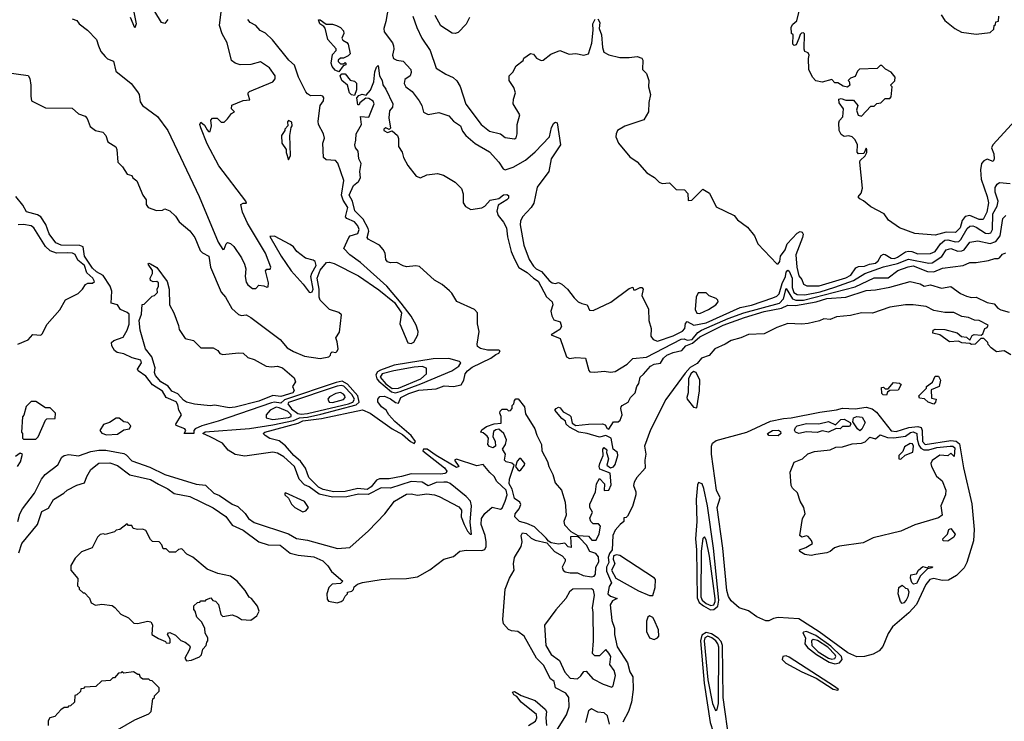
# Model space of a CAD drawing. Extents: x 2239805 to 2396427, y 665731 to 772158.
# Tile 130 of 256: x 2294691 to 2300965, y 713012 to 717482. Entities that reach past the tile are written whole.
import ezdxf

# ---------------------------------------------------------------- set-up
doc = ezdxf.new("R2010")
doc.units = 0

msp = doc.modelspace()

# ---------------------------------------------------------------- linework, layer by layer
at = {"layer": '0CON05XD'}
for points in [[(2295396.7, 717635), (2295432.5, 717455), (2295425, 717430), (2295396.7, 717495)], [(2295635, 717482.5), (2295615, 717457.5), (2295595, 717463.8), (2295552.2, 717535)], [(2296055, 716037.8), (2296105.6, 715965), (2296123.8, 715925), (2296132.5, 715895), (2296127.5, 715845), (2296135, 715810), (2296145, 715792.5), (2296175, 715770), (2296195, 715770), (2296215, 715790), (2296246.4, 715786.4), (2296265, 715777.5), (2296275, 715780), (2296276.2, 715805), (2296257, 715883), (2296265, 715892.5), (2296287, 715893), (2296292.5, 715905), (2296256.9, 715995), (2296143.6, 716185), (2296110, 716255), (2296100, 716305), (2296115, 716313.3), (2296136.7, 716313.3), (2296132.5, 716325), (2295960.1, 716550.1), (2295885, 716692), (2295845, 716792.5), (2295840, 716815), (2295845, 716830), (2295869.3, 716809.3), (2295885, 716780), (2295895, 716770), (2295905, 716770), (2295912.5, 716805), (2295908.3, 716841.7), (2295920, 716855), (2295950, 716855), (2295975, 716830), (2295995, 716830), (2296015, 716850), (2296040, 716885), (2296060, 716895), (2296040, 716915), (2296043.6, 716936.4), (2296115, 716966.7), (2296158.3, 716971.7), (2296147.5, 717005), (2296147.5, 717015), (2296156.1, 717023.9), (2296305, 717086.7), (2296320, 717105), (2296318.8, 717125), (2296283.3, 717175), (2296225, 717212.5), (2296165, 717196.7), (2296096.4, 717193.6), (2296063.9, 717203.9), (2296041.7, 717221.7), (2296014, 717335), (2295982, 717392), (2295964.3, 717445), (2295980, 717565)], [(2297041.2, 717568.8), (2297025, 717470), (2297011.2, 717425), (2297013.8, 717405), (2297066, 717335), (2297074, 717315), (2297076.2, 717295), (2297066.2, 717255), (2297073.3, 717235), (2297095, 717224), (2297135, 717217.5), (2297183.3, 717165), (2297186.2, 717145), (2297178.8, 717125), (2297145, 717100), (2297140, 717075), (2297151.2, 717055), (2297192, 717025), (2297236.7, 716965), (2297253.3, 716935), (2297265, 716893.8), (2297295, 716876.9), (2297361.7, 716891.7), (2297425, 716870), (2297456.2, 716835), (2297500.8, 716805), (2297512.6, 716772.6), (2297534, 716744), (2297593.9, 716693.9), (2297685, 716639.2), (2297744, 716575), (2297771.1, 716531.1), (2297785, 716524.4), (2297835, 716541.8), (2297913.2, 716586.8), (2297975, 716639.2), (2298068, 716735), (2298080.8, 716795), (2298095, 716823.3), (2298105, 716830), (2298116.7, 716825), (2298136.1, 716683.9), (2298077.5, 716595), (2298062.2, 716515), (2297987.5, 716415), (2297967, 716313), (2297950, 716285), (2297895.7, 716225), (2297881.7, 716198.3), (2297879.4, 716175), (2297904.5, 716045), (2297937.8, 715955), (2297965, 715911.4), (2297982.5, 715895), (2298016.9, 715876.9), (2298065, 715820.6), (2298085, 715805.7), (2298105, 715801.2), (2298125, 715806.7), (2298145, 715797.5), (2298182.5, 715765), (2298225, 715710), (2298250, 715685), (2298273, 715673), (2298306.4, 715666.4), (2298322, 715632), (2298345, 715629.2), (2298457.4, 715682.6), (2298575, 715768.8), (2298597.5, 715777.5), (2298601.7, 715761.7), (2298615, 715760), (2298645, 715776), (2298655.9, 715775.9), (2298663.8, 715765), (2298656.2, 715725), (2298698.1, 715638.1), (2298699.5, 715565), (2298714.2, 715515), (2298712, 715465), (2298726.7, 715445), (2298755, 715434.4), (2298855, 715468.2), (2298915, 715498.1), (2298930, 715515), (2298933.8, 715546.2), (2298945, 715560), (2298986.4, 715536.4), (2299065, 715550.8), (2299282.3, 715647.7), (2299355, 715663.1), (2299490.5, 715709.5), (2299515, 715720.5), (2299530, 715735), (2299549.4, 715800.6), (2299570.4, 715845), (2299575, 715874), (2299585, 715886.9), (2299595, 715880), (2299614.1, 715835), (2299613.7, 715775), (2299623.1, 715745), (2299645, 715730.2), (2299695, 715728.3), (2299792.3, 715747.7), (2299885, 715777), (2300005, 715820.4), (2300075.8, 715864.2), (2300195, 715906.6), (2300285, 715927.9), (2300355, 715957.1), (2300485, 715930.5), (2300505, 715933.1), (2300566.2, 715973.8), (2300595, 716015.6), (2300625, 716023.8), (2300668.3, 716008.3), (2300695, 716008.7), (2300708.5, 716015), (2300746.2, 716065), (2300796.8, 716073.2), (2300875, 716056.9), (2300910.7, 716069.3), (2300938.8, 716105), (2300955.7, 716215), (2300975, 716234)], [(2301035, 716840), (2300892.5, 716685), (2300882.5, 716665), (2300897.7, 716627.7), (2300901.2, 716595), (2300895, 716577.5), (2300855, 716593.3), (2300835, 716582.5), (2300820.5, 716565), (2300812.6, 716525), (2300818.6, 716465), (2300856.6, 716355), (2300864.7, 716315), (2300853, 716255), (2300831.1, 716208.9), (2300805, 716209.3), (2300745, 716233.5), (2300715, 716227.9), (2300697.4, 716202.6), (2300684.1, 716155), (2300655, 716125.3), (2300595, 716128.5), (2300525, 716110), (2300395, 716120), (2300297.5, 716155), (2300227.5, 716205), (2300200, 716245), (2300115, 716290), (2300068.3, 716328.3), (2300045, 716340), (2300033.8, 716353.8), (2300053.8, 716376.2), (2300062.3, 716407.7), (2300044, 716575), (2300046.2, 716585), (2300078.8, 716615), (2300088.8, 716635), (2300090, 716655), (2300085, 716662.5), (2300069.5, 716630.5), (2300036.4, 716626.4), (2300027, 716637), (2300030, 716685), (2300015, 716717.5), (2299995, 716736.7), (2299975, 716742.5), (2299945, 716737.5), (2299925, 716750), (2299912.5, 716775), (2299910, 716825), (2299915, 716840), (2299937, 716863), (2299940, 716915), (2299913, 716953), (2299910, 716975), (2299925, 716980), (2299955, 716970), (2300005, 716970), (2300032.5, 716935), (2300022.5, 716905), (2300033, 716873), (2300055, 716867.5), (2300115, 716930), (2300135, 716930), (2300151.7, 716948.3), (2300178.3, 716951.7), (2300205, 716980), (2300235, 716980), (2300245, 716990), (2300250, 717055), (2300240, 717065), (2300268.3, 717091.7), (2300270, 717115), (2300245, 717147.5), (2300207, 717167), (2300185, 717190), (2300175, 717190), (2300155, 717170), (2300043, 717167), (2300030, 717155), (2300015, 717120), (2299985, 717110), (2299970, 717095), (2299977.5, 717087.5), (2299980, 717065), (2299965, 717052.5), (2299938.3, 717058.3), (2299905, 717080), (2299885, 717080), (2299865, 717100), (2299805, 717083.8), (2299765, 717092), (2299742.5, 717115), (2299720, 717165), (2299717.5, 717235), (2299722.5, 717255), (2299715, 717270), (2299695, 717280), (2299690, 717295), (2299691.7, 717391.7), (2299685, 717397.5), (2299673.8, 717396.2), (2299663.3, 717386.7), (2299655, 717362.5), (2299639.3, 717320.7), (2299625, 717317.5), (2299617.5, 717325), (2299620, 717385), (2299610, 717395), (2299607.5, 717435), (2299617, 717453), (2299643.8, 717475), (2299660, 717545)], [(2294544.1, 717154.1), (2294746.2, 717126.2), (2294756.4, 717106.4), (2294763.3, 717065), (2294762, 716995), (2294767.5, 716965), (2294855, 716920), (2295025, 716918.8), (2295065, 716882.5), (2295108.3, 716868.3), (2295121.7, 716851.7), (2295140.7, 716800.7), (2295175, 716776.7), (2295220, 716765), (2295240, 716745), (2295253.6, 716703.6), (2295303, 716673), (2295310, 716655), (2295316.2, 716575), (2295346.7, 716545), (2295375, 716497.5), (2295405, 716490), (2295412.5, 716475), (2295437.5, 716455), (2295476.7, 716365), (2295496.7, 716335), (2295496.7, 716305), (2295510, 716285), (2295563.6, 716266.4), (2295601.7, 716268.3), (2295615, 716276.7), (2295647.5, 716265), (2295685, 716230), (2295706.7, 716195), (2295776.2, 716136.2), (2295807.5, 716095), (2295841.7, 716011.7), (2295855, 715997.5), (2295896.1, 715976.1), (2295907.5, 715905), (2295975, 715746), (2296001.9, 715715), (2296042.4, 715642.4), (2296085, 715604), (2296105, 715596.7), (2296135, 715601.2), (2296165, 715584.2), (2296350, 715445), (2296395, 715392.5), (2296435, 715367.1), (2296505, 715339.2), (2296605.9, 715324.1), (2296660, 715335), (2296672.5, 715345), (2296673, 715357), (2296683, 715367), (2296705, 715362.5), (2296715, 715370), (2296720, 715385), (2296715, 715430), (2296706.2, 715455), (2296729.2, 715490.8), (2296740.8, 715600.8), (2296725, 715616.7), (2296666.1, 715636.1), (2296606.7, 715695), (2296600, 715715), (2296598.9, 715765), (2296586.2, 715835), (2296605, 715885.5), (2296645.6, 715934.4), (2296665, 715936.5), (2296695, 715928.2), (2296850.5, 715850.5), (2296980.2, 715760.2), (2297080, 715680), (2297124, 715615), (2297114.4, 715545), (2297165, 715424.4), (2297185, 715418.6), (2297202.1, 715427.9), (2297228.8, 715475), (2297230.6, 715495), (2297217.7, 715535), (2297185, 715594.2), (2297122.5, 715675), (2297030.9, 715785), (2296862.7, 715935), (2296795.6, 715985), (2296757.5, 716025), (2296787.5, 716095), (2296797.5, 716105), (2296845, 716119.5), (2296853.9, 716145), (2296845, 716169.4), (2296825.4, 716195), (2296775.7, 716215), (2296767.7, 716225), (2296781.1, 716285), (2296751.6, 716331.6), (2296741.6, 716365), (2296757.6, 716457.6), (2296718.6, 716568.6), (2296703.9, 716583.9), (2296645, 716590), (2296627.5, 716605), (2296623.8, 716695), (2296633.3, 716726.7), (2296628, 716755), (2296596.2, 716815), (2296592.5, 716835), (2296606.2, 716935), (2296626, 716965), (2296630, 716985), (2296623.3, 716995), (2296605, 717000), (2296545, 716996.2), (2296525, 717008.8), (2296515, 717023.3), (2296466.9, 717115), (2296442, 717192), (2296406.7, 717225), (2296302.6, 717352.6), (2296256.5, 717396.5), (2296223.6, 717413.6), (2296195.6, 717445.6), (2296160, 717465), (2296145, 717482.5)], [(2295026.4, 717486.4), (2295055, 717477.5), (2295070, 717455), (2295122.5, 717415), (2295181.2, 717355), (2295194, 717316), (2295209.1, 717279.1), (2295235, 717246.7), (2295251.7, 717231.7), (2295288.3, 717218.3), (2295303.8, 717155), (2295401.1, 717075), (2295441.9, 717021.9), (2295451.5, 717005), (2295457.9, 716957.9), (2295474, 716935), (2295570, 716865), (2295635.9, 716775), (2295834.4, 716355), (2295956.7, 716065), (2295985, 716017.5), (2295995, 716020), (2296005.8, 716054.2), (2296015, 716062), (2296035, 716056.7), (2296055, 716037.8)], [(2296725, 717150), (2296700.5, 717160.5), (2296683, 717183), (2296676.7, 717205), (2296685, 717260), (2296707.5, 717285), (2296707, 717297), (2296654, 717355), (2296637, 717427), (2296629.3, 717439.3), (2296603.3, 717455), (2296595, 717480), (2296605, 717480), (2296643, 717453), (2296685, 717453.3), (2296710, 717445), (2296735, 717432.5), (2296755, 717410), (2296756.4, 717393.6), (2296743.6, 717363.6), (2296750.7, 717350.7), (2296775, 717337.5), (2296783.3, 717325), (2296797.5, 717265), (2296785, 717252.5), (2296755, 717237.5), (2296735, 717237.5), (2296720, 717225), (2296720, 717215), (2296735, 717200), (2296755, 717200), (2296765, 717210), (2296770, 717205), (2296770, 717195), (2296751.7, 717188.3), (2296725, 717150)], [(2297196.4, 717505), (2297222.5, 717432.5), (2297252.9, 717365), (2297306.9, 717285), (2297345, 717172.5), (2297406.7, 717135), (2297454.2, 717114.2), (2297477.5, 717092.5), (2297496.9, 717056.9), (2297535, 716943.8), (2297631.2, 716815), (2297685, 716771.2), (2297754.3, 716754.3), (2297785, 716731.2), (2297845, 716722.5), (2297855, 716730), (2297861.2, 716755), (2297861.2, 716815), (2297878.8, 716875), (2297836.2, 716945), (2297836.7, 716975), (2297850, 717015), (2297839.5, 717049.5), (2297810, 717095), (2297810, 717125), (2297833, 717147), (2297855, 717187.5), (2297898.3, 717221.7), (2297903.6, 717236.4), (2297945, 717266.7), (2297965, 717262.5), (2297985, 717236.2), (2298015, 717221.2), (2298026.1, 717223.9), (2298075, 717262.5), (2298133.9, 717286.1), (2298192, 717262), (2298234.2, 717265.8), (2298285, 717255.8), (2298315, 717263.8), (2298337.4, 717332.6), (2298346.1, 717416.1), (2298344.1, 717455.9), (2298357.5, 717485)], [(2297556.7, 717495), (2297536.8, 717453.2), (2297485, 717400), (2297465, 717393.8), (2297446.1, 717396.1), (2297375, 717443.8), (2297337.9, 717507.9)], [(2298375, 717487.5), (2298388, 717465), (2298383.3, 717425), (2298398.8, 717385), (2298403.9, 717303.9), (2298413.3, 717275), (2298445, 717258.8), (2298515, 717241.2), (2298575, 717240), (2298625, 717246.7), (2298655, 717237.5), (2298662.5, 717225), (2298660, 717165), (2298685, 717140), (2298700, 717095), (2298698, 717055), (2298711.2, 717005), (2298700, 716955), (2298698.8, 716895), (2298667.5, 716845), (2298546.1, 716803.9), (2298501.2, 716775), (2298491.2, 716755), (2298490, 716735), (2298506.2, 716695), (2298578.8, 716608.8), (2298625, 716576.2), (2298687.3, 716507.3), (2298736.1, 716476.1), (2298765, 716447.5), (2298785, 716437.5), (2298831.7, 716441.7), (2298875, 716400), (2298928.3, 716398.3), (2298947.5, 716375), (2298950, 716330), (2298975, 716332.5), (2299045, 716402.5), (2299086.1, 716376.1), (2299130, 716290), (2299243.6, 716233.6), (2299265, 716207.5), (2299329.3, 716159.3), (2299372.5, 716105), (2299393.9, 716053.9), (2299515, 715927.5), (2299525, 715927.5), (2299535, 715942.5), (2299538, 715975), (2299567.9, 716015), (2299582.2, 716055), (2299645, 716122.5), (2299665, 716131.9), (2299678, 716128), (2299682.5, 716115), (2299679.2, 716095), (2299636.2, 715985), (2299642, 715905), (2299655, 715850), (2299675, 715827.5), (2299685, 715797.5), (2299705.8, 715785.8), (2299785, 715786.8), (2299955, 715837.7), (2299986.9, 715855), (2300018, 715902), (2300035, 715909.6), (2300075, 715911.2), (2300105, 715924.7), (2300145, 715931.9), (2300161.3, 715945), (2300180.7, 715979.3), (2300195, 715987.5), (2300206.7, 715986.7), (2300243.6, 715963.6), (2300265, 715961.2), (2300285, 715968.2), (2300335, 716003.2), (2300355, 716007.7), (2300375, 716004.2)], [(2300563, 717513), (2300587, 717477), (2300650, 717425), (2300693, 717403), (2300785, 717390), (2300875, 717400), (2300898.3, 717421.7), (2300900, 717445), (2300908.3, 717451.7), (2300911.7, 717468.3), (2300928.3, 717471.7), (2300930, 717505)], [(2296935, 716071.5), (2296912.7, 716082.7), (2296905, 716093.8), (2296915.5, 716135), (2296912.2, 716152.2), (2296880.8, 716210.8), (2296826.2, 716265), (2296812.7, 716325), (2296791.6, 716365), (2296817.5, 716425), (2296849.6, 716450.4), (2296862.3, 716475), (2296858.5, 716515), (2296867.8, 716565), (2296851.2, 716595), (2296846.9, 716645), (2296830, 716665), (2296825.7, 716685), (2296833.3, 716715), (2296834.2, 716755.8), (2296868.8, 716815), (2296862.5, 716865), (2296915, 716860), (2296950, 716945), (2296943, 716963), (2296915, 716980), (2296897, 716983), (2296857.5, 716952.5), (2296855, 716940), (2296845, 716940), (2296840, 716985), (2296851.7, 716998.3), (2296873, 717007), (2296898.3, 717001.7), (2296927, 717033), (2296946.7, 717085), (2296955, 717150), (2296965, 717180), (2296975, 717190), (2296983.3, 717125), (2297000, 717095), (2297006, 717066), (2297025, 717040), (2297068.6, 716945), (2297066, 716925), (2297047.7, 716902.3), (2297044.2, 716855.8), (2297055, 716790), (2297045, 716782.5), (2297025, 716792.5), (2297012.5, 716785), (2297012.5, 716775), (2297035, 716763.3), (2297065, 716773.3), (2297098.6, 716745), (2297105.8, 716725), (2297104.5, 716674.5), (2297128.3, 716638.3), (2297136.7, 716605), (2297165, 716553.3), (2297217.5, 716485), (2297245, 716474), (2297285, 716493.3), (2297353, 716503), (2297391.7, 716491.7), (2297435, 716466.7), (2297465, 716447.5), (2297506, 716406), (2297517, 716373), (2297516.2, 716315), (2297532.1, 716292.1), (2297565, 716272.5), (2297635, 716282.5), (2297656, 716295), (2297688.8, 716331.2), (2297745, 716342.5), (2297775, 716365.6), (2297795, 716368), (2297805, 716362.5), (2297806, 716345), (2297796.2, 716335), (2297739.5, 716300.5), (2297731.7, 716261.7), (2297740, 716235), (2297775, 716192), (2297792.2, 716155), (2297798.8, 716098.8), (2297822, 716005), (2297844.2, 715955.8), (2297872.4, 715902.4), (2297925, 715870.7), (2297965, 715834.4), (2297995, 715816.7), (2298047.4, 715717.4), (2298085, 715684.2), (2298088, 715665), (2298075.6, 715625), (2298081.5, 715595), (2298095, 715570.6), (2298135, 715557.1), (2298143.4, 715526.6), (2298132, 715508), (2298077.5, 715475), (2298135, 715450.8), (2298175, 715334.2), (2298195, 715324.3), (2298235, 715329.2), (2298296, 715326), (2298317.7, 715247.7), (2298325, 715238.8), (2298355, 715235.8), (2298415, 715242.9), (2298455, 715235.5), (2298485, 715240.9), (2298562.4, 715287.6), (2298597, 715323), (2298685, 715331.2), (2298905, 715446.3), (2298925, 715448.9), (2298945, 715440.9), (2298975.1, 715444.9), (2299011.3, 715488.7), (2299035.1, 715504.9), (2299205, 715578.4), (2299304.9, 715615.1), (2299533.1, 715676.9), (2299557.4, 715702.6), (2299575, 715768.8), (2299614.5, 715704.5), (2299635.8, 715695.8), (2299685, 715696), (2300015, 715779.2), (2300136.4, 715836.4), (2300225, 715837.5), (2300285.6, 715885), (2300351.9, 715908.1), (2300385, 715914.2), (2300475, 715877.7), (2300515.4, 715874.6), (2300570.5, 715899.5), (2300703, 715917), (2300745, 715935.6), (2300785.9, 715935.9), (2300865, 715947.5), (2300905, 715961.2), (2300925, 715960), (2300935, 715963.8), (2300952.5, 715987.5), (2300975, 715995.7)], [(2296825, 717000), (2296805, 717002.5), (2296792.5, 717015), (2296780, 717065), (2296743.3, 717095), (2296732.5, 717125), (2296743, 717137), (2296766.1, 717136.1), (2296797.5, 717097.5), (2296825, 717090), (2296837, 717077), (2296837.5, 717035), (2296825, 717000)], [(2296405, 716590), (2296417, 716617), (2296412.5, 716745), (2296420, 716795), (2296426.7, 716805), (2296425, 716830), (2296405, 716840), (2296398.3, 716831.7), (2296400, 716805), (2296380, 716785), (2296380, 716775), (2296360, 716745), (2296362.5, 716695), (2296390, 716655), (2296390, 716635), (2296405, 716590)], [(2300375, 716004.2), (2300415, 715991), (2300495, 715991.8), (2300525, 716006.2), (2300557.4, 716055), (2300585, 716077.3), (2300605, 716080), (2300655, 716066.8), (2300675, 716069.3), (2300688.6, 716081.4), (2300729.1, 716150.9), (2300745, 716167.1), (2300765, 716168.2), (2300785, 716161.2), (2300845, 716122.8), (2300865, 716120), (2300880, 716125), (2300890.7, 716145), (2300891, 716245), (2300920.3, 716295), (2300925.5, 716325), (2300906, 716384), (2300906.7, 716413.3), (2300920, 716435), (2300935, 716444), (2301002.5, 716437.5)], [(2294678.8, 714285), (2294691.8, 714335), (2294709.2, 714365), (2294785.3, 714464.7), (2294831.1, 714555), (2294853.1, 714585), (2294934.4, 714645.6), (2294959.2, 714695), (2294973.6, 714706.4), (2295005, 714711.5), (2295065, 714703.6), (2295145, 714731.8), (2295195, 714740), (2295239.4, 714739.4), (2295355, 714718.6), (2295370.1, 714710.1), (2295405, 714671.5), (2295521.1, 714631.1), (2295615, 714584.1), (2295815, 714522), (2295875, 714517.5), (2295927.5, 714465), (2295965, 714450.8), (2296045, 714396.5), (2296080.9, 714380.9), (2296127, 714337), (2296149.4, 714305), (2296185, 714279.1), (2296405, 714207.3), (2296455, 714177.3), (2296525.3, 714165.3), (2296716.9, 714113.1), (2296795, 714120), (2296914.4, 714225.6), (2297018, 714335), (2297080, 714415), (2297155, 714458.8), (2297185, 714461.4), (2297225, 714453.3), (2297285, 714460.6), (2297335, 714454.2), (2297364.2, 714444.2), (2297488.3, 714378.3), (2297507, 714357), (2297504.3, 714315), (2297524.2, 714265), (2297545, 714223.3), (2297562.5, 714205), (2297570, 714205), (2297561.4, 714281.4), (2297570, 714385), (2297564, 714415), (2297535.7, 714445), (2297435, 714526.7), (2297415, 714535.9), (2297393.6, 714536.4), (2297345, 714533.1), (2297295, 714512.9), (2297255, 714535.3), (2297185, 714539.2), (2297055, 714498.2), (2296995, 714498.6), (2296912.4, 714457.6), (2296850.7, 714459.3), (2296775, 714442), (2296685, 714440.4), (2296600.1, 714460.1), (2296535.5, 714505.5), (2296505, 714518), (2296472.2, 714555), (2296443.1, 714635), (2296375, 714696.1), (2296335, 714720.4), (2296305, 714726), (2296125, 714700.6), (2296065, 714711.9), (2296018.9, 714738.9), (2295982.5, 714785), (2295904.6, 714824.6), (2295857.5, 714845), (2295873.9, 714856.1), (2296155, 714877.3), (2296305, 714901.9), (2296435, 714929.1), (2296475, 714946), (2296525, 714949.9), (2296611.1, 714968.9), (2296835, 715027.9), (2296853.6, 715046.4), (2296845.5, 715085.5), (2296780, 715160), (2296745, 715179.1), (2296708.4, 715171.6), (2296378.8, 715061.2), (2296355, 715038.9), (2296315, 715045.1), (2296295, 715041.5), (2295955, 714923.3), (2295852.5, 714895), (2295810, 714875), (2295800, 714865), (2295800, 714845), (2295740, 714845), (2295750, 714865), (2295742.5, 714875), (2295687.5, 714897.5), (2295686.7, 714905), (2295723.2, 714965), (2295704.6, 714994.6), (2295698.5, 715028.5), (2295687.8, 715047.8), (2295625.2, 715075.2), (2295601.3, 715115), (2295537.3, 715155), (2295495, 715210.7), (2295447.1, 715245), (2295442.9, 715255), (2295466.8, 715295), (2295462.3, 715312.3), (2295407.8, 715327.8), (2295355, 715352.9), (2295312.5, 715362.5), (2295294.3, 715374.3), (2295278.6, 715405), (2295277.1, 715425), (2295291.5, 715438.5), (2295351.2, 715458.8), (2295375.2, 715504.8), (2295388, 715542), (2295388, 715605), (2295376.1, 715616.1), (2295332.7, 715635), (2295315, 715665.7), (2295274.5, 715675), (2295278.4, 715751.6), (2295268.1, 715785), (2295222.6, 715852.6), (2295180.7, 715875), (2295155, 715899.7), (2295103.6, 715975), (2295095.2, 716035.2), (2295075, 716043.2), (2294955, 716046.5), (2294921.4, 716061.4), (2294878.7, 716118.7), (2294858.1, 716178.1), (2294825, 716225.6), (2294805, 716237.8), (2294735, 716257.1), (2294710.8, 716300.8), (2294665.9, 716355.9)], [(2294680, 715415), (2294745, 715442.5), (2294775, 715477.5), (2294825, 715472.5), (2294835, 715480), (2294867, 715543), (2294946.4, 715633.6), (2294983.6, 715696.4), (2295063, 715737), (2295092.5, 715765), (2295110, 715795), (2295125, 715802.5), (2295155, 715802.5), (2295168.8, 715815), (2295157.5, 715835), (2295120.1, 715870.1), (2295104.3, 715915), (2295060.9, 715950.9), (2295045, 715985.6), (2295026.7, 715995), (2294995, 715997.5), (2294925, 715993.9), (2294885, 716009.2), (2294855, 716037.3), (2294781.1, 716155), (2294765, 716168.5), (2294715, 716177.8), (2294682.5, 716175)], [(2296545, 715743.1), (2296555, 715747.9), (2296561.4, 715765), (2296546.3, 715845), (2296552.3, 715867.7), (2296580, 715915), (2296575, 715941.9), (2296561, 715951), (2296512.8, 715962.8), (2296457.5, 716005), (2296435, 716035.7), (2296415, 716050.6), (2296315, 716102.5), (2296285, 716100), (2296356.5, 715975), (2296421.8, 715881.8), (2296497.7, 715797.7), (2296535, 715747.1), (2296545, 715743.1)], [(2294685.5, 714084.5), (2294705.8, 714145), (2294804.2, 714265.8), (2294831.4, 714348.6), (2294875, 714370), (2294907.5, 714425), (2294972.5, 714465), (2294993.3, 714485), (2295055, 714516), (2295105, 714532.5), (2295118.3, 714571.7), (2295144.2, 714615.8), (2295195, 714657.1), (2295265, 714658.6), (2295315, 714642.5), (2295393.2, 714583.2), (2295525, 714553.1), (2295575, 714522.5), (2295635, 714493.1), (2295675, 714464.4), (2295775, 714444.2), (2295925, 714371.4), (2296005, 714316), (2296045, 714262), (2296115, 714230.8), (2296215.5, 714155.5), (2296275, 714135.8), (2296350, 714135), (2296415, 714083.8), (2296465, 714071.2), (2296565, 714060), (2296622.5, 714035), (2296655, 714002.5), (2296677, 713967), (2296750, 713905), (2296735, 713890), (2296683, 713887), (2296660, 713865), (2296647.5, 713825), (2296650.7, 713790.7), (2296658.3, 713778.3), (2296715, 713766.2), (2296740, 713775), (2296753.3, 713785), (2296765, 713810), (2296780, 713825), (2296780, 713835), (2296808.3, 713841.7), (2296818.3, 713851.7), (2296821.7, 713868.3), (2296843, 713887), (2296875, 713897.5), (2296993.9, 713916.1), (2297049.3, 713919.3), (2297155, 713921.1), (2297225, 713933.5), (2297305, 713977.5), (2297394.3, 714045.7), (2297455, 714062), (2297495, 714096.2), (2297538, 714102), (2297635, 714100), (2297655, 714107.1), (2297663.8, 714125), (2297663.4, 714155), (2297656.6, 714195), (2297631.3, 714265), (2297632.9, 714305), (2297655, 714336.9), (2297702.5, 714377.5), (2297755, 714364.6), (2297765, 714369.4), (2297785, 714414.4), (2297797.2, 714455), (2297790.4, 714485), (2297730.5, 714540.5), (2297715, 714572.5), (2297686.7, 714596.7), (2297645, 714648.8), (2297605, 714640), (2297475, 714682.5), (2297462.5, 714675), (2297490, 714635), (2297475, 714630), (2297345.8, 714705.8), (2297287.5, 714745), (2297265, 714745.5), (2297260.6, 714735), (2297397.4, 714627.4), (2297412.5, 714605), (2297408.8, 714595), (2297399.1, 714590.9), (2297375, 714585.8), (2297185, 714589.8), (2297125, 714571.3), (2297045, 714557.4), (2296983.2, 714556.8), (2296965, 714548.8), (2296930.4, 714505), (2296905, 714489.2), (2296845, 714494.8), (2296765, 714476.2), (2296693.3, 714475), (2296625, 714488.9), (2296595, 714504.7), (2296532.9, 714565), (2296512.7, 714625), (2296479.5, 714669.5), (2296437.1, 714705), (2296385, 714766.9), (2296345, 714798.6), (2296285, 714814), (2296255, 714834), (2296242.5, 714845), (2296253.3, 714855), (2296465, 714910.9), (2296495, 714925.4), (2296615, 714941.1), (2296875, 714996.9), (2296925, 714975.7), (2297064.2, 714875), (2297130, 714840), (2297182, 714795), (2297205, 714782.5), (2297212.5, 714795), (2297185, 714832.5), (2297081.7, 714921.7), (2297043.8, 714965), (2297026.2, 714995), (2296996.7, 715015), (2296973, 715047), (2296972.5, 715065), (2296985, 715082.5), (2297015, 715083.3), (2297055, 715065.7), (2297085, 715043.8), (2297105, 715040), (2297120, 715075), (2297170.2, 715099.8), (2297235, 715121.5), (2297345, 715130), (2297395, 715150), (2297455, 715146.2), (2297503.6, 715156.4), (2297521.2, 715185), (2297528.8, 715225), (2297544.3, 715245), (2297575, 715267.6), (2297692.5, 715325), (2297725, 715350), (2297745, 715357.5), (2297751.7, 715371.7), (2297745, 715377.5), (2297673, 715377), (2297627.7, 715387.7), (2297609.3, 715399.3), (2297606.7, 715415), (2297618.8, 715495), (2297608, 715545), (2297607.5, 715615), (2297590, 715635), (2297475.9, 715685.9), (2297445, 715740), (2297430, 715755), (2297383.3, 715795), (2297335, 715822), (2297239.7, 715909.7), (2297215, 715914.2), (2297155, 715908.1), (2297135, 715912.9), (2297095, 715936), (2297055, 715934), (2297035, 715940), (2297024.4, 715954.4), (2297019.4, 715995), (2297007.6, 716017.6), (2296984, 716045), (2296935, 716071.5)], [(2296025, 715010), (2295933.9, 715026.1), (2295905, 715022.5), (2295805, 715032), (2295755, 715045.8), (2295735, 715058.6), (2295698.1, 715098.1), (2295660.8, 715115), (2295636.8, 715146.8), (2295591.4, 715175), (2295557.1, 715215), (2295550.6, 715235), (2295554.4, 715265), (2295534, 715334), (2295492.5, 715385), (2295458.9, 715505), (2295452.2, 715565), (2295468, 715605), (2295471.7, 715668.3), (2295485, 715670), (2295535, 715720), (2295550, 715725), (2295570, 715745), (2295567.5, 715765), (2295575.9, 715784.1), (2295576.2, 715805), (2295565, 715813.3), (2295541.7, 715811.7), (2295525, 715820), (2295522.5, 715835), (2295537.5, 715865), (2295537.5, 715885), (2295510, 715925), (2295515, 715930), (2295525, 715927.5), (2295565, 715903.3), (2295630, 715815), (2295644.3, 715765), (2295645.8, 715665), (2295674.2, 715615), (2295703.6, 715533.6), (2295708.3, 715508.3), (2295745, 715450), (2295798.3, 715438.3), (2295845, 715392.5), (2295925, 715392), (2295953.9, 715373.9), (2295966.4, 715356.4), (2295985, 715350), (2296085, 715359.4), (2296115, 715356.7), (2296145, 715329.5), (2296186.2, 715316.2), (2296261.2, 715275), (2296295, 715270), (2296335, 715274.6), (2296365, 715264.6), (2296441, 715201), (2296448.5, 715175), (2296430, 715145), (2296439.4, 715119.4), (2296432.7, 715105), (2296355, 715080.9), (2296305, 715087.5), (2296215, 715052.8), (2296065, 715014.4), (2296025, 715010)], [(2298385, 714822.5), (2298306.6, 714846.6), (2298255, 714854.3), (2298195, 714886.2), (2298174, 714905), (2298170, 714925), (2298145, 714941.2), (2298100, 714995), (2298110, 715005), (2298125, 715012.5), (2298135, 715010), (2298153.6, 714983.6), (2298195, 714963.3), (2298203.3, 714955), (2298212.5, 714912.5), (2298235, 714896.2), (2298315, 714906), (2298405, 714908), (2298421.2, 714901.2), (2298435, 714877.5), (2298445.8, 714874.2), (2298475, 714920), (2298505, 714920), (2298518.3, 714931.7), (2298530, 714965), (2298521.2, 715005), (2298524.1, 715015.9), (2298530, 715025), (2298567.5, 715045), (2298583.3, 715075), (2298612.5, 715105), (2298622.5, 715145), (2298636.4, 715163.6), (2298643.8, 715205), (2298667, 715223), (2298710.6, 715275), (2298735, 715287.5), (2298775, 715294), (2298793.5, 715325), (2298815, 715345.4), (2298855, 715362.5), (2298910.8, 715375), (2298935.6, 715405), (2298978.4, 715421.6), (2299025, 715461), (2299173.8, 715535), (2299308.6, 715585), (2299435, 715622.5), (2299545.8, 715644.2), (2299585, 715662.4), (2299635, 715661.1), (2299766.2, 715683.8), (2299835, 715706.7), (2299955, 715714.2), (2300085, 715756.7), (2300145, 715760.4), (2300235, 715777.8), (2300365, 715814.6), (2300428.8, 715798.8), (2300455, 715783.4), (2300495, 715792.9), (2300565, 715772.6), (2300625, 715782.9), (2300686.9, 715736.9), (2300725, 715720), (2300755, 715712.6), (2300785, 715713.6), (2300855, 715681.2), (2300901.2, 715671.2), (2300924.6, 715645), (2300943.8, 715633.8), (2300995, 715619.3)], [(2299025, 715610.8), (2299080, 715635), (2299127.5, 715665), (2299142.5, 715685), (2299140, 715695), (2299130, 715705), (2299085, 715722.5), (2299065, 715742.5), (2299015, 715742.5), (2299000.8, 715715), (2298995.6, 715635), (2299005, 715612), (2299025, 715610.8)], [(2301006.4, 715346.4), (2300965, 715372.5), (2300915, 715366.7), (2300880.7, 715390.7), (2300861.7, 715411.7), (2300860, 715425), (2300835, 715450), (2300815, 715450), (2300780, 715415), (2300755, 715412.5), (2300745, 715420), (2300695, 715422.5), (2300673, 715433), (2300615, 715430), (2300555, 715473.3), (2300510, 715485), (2300512.5, 715505), (2300525, 715510), (2300585, 715508), (2300665, 715487.5), (2300693, 715463), (2300725, 715460), (2300745, 715440), (2300760.7, 715469.3), (2300773, 715477), (2300818.3, 715471.7), (2300828.3, 715481.7), (2300840, 715515), (2300855, 715520), (2300862.5, 715535), (2300805, 715565.7), (2300775, 715566.7), (2300737.5, 715585), (2300695, 715592), (2300644, 715616), (2300585, 715616.2), (2300515, 715629.4), (2300466.7, 715655), (2300385, 715666), (2300335, 715666), (2300235, 715651.1), (2300125, 715612.9), (2300055.5, 715614.5), (2299985, 715596.9), (2299895, 715588.5), (2299855, 715572.9), (2299815, 715575.8), (2299787, 715563), (2299714.5, 715545.5), (2299675, 715541.4), (2299585, 715545.5), (2299515, 715520.8), (2299435, 715481.5), (2299334.5, 715475.5), (2299285.5, 715454.5), (2299225, 715438.5), (2299186.2, 715413.8), (2299120, 715385), (2299085, 715341.9), (2299034.8, 715325.2), (2299007.5, 715292.5), (2298963.5, 715266.5), (2298930.6, 715229.4), (2298807.3, 715062.7), (2298709.9, 714870.1), (2298672.5, 714765), (2298680, 714715), (2298674.2, 714675), (2298676, 714625), (2298624.5, 714565.5), (2298607.5, 714535), (2298602.5, 714515), (2298617.1, 714475), (2298617.1, 714455), (2298595, 714380), (2298565, 714320), (2298555, 714310), (2298541.7, 714308.3), (2298540, 714285), (2298516.7, 714265), (2298485, 714230), (2298470, 714195), (2298465.6, 714105), (2298448.4, 714081.6), (2298440.4, 714055), (2298445.9, 714025), (2298430.9, 713995), (2298429.2, 713969.2), (2298462, 713895), (2298448.3, 713871.7), (2298439.2, 713825), (2298455, 713809.2), (2298497.5, 713795), (2298469.2, 713780.8), (2298454.2, 713755), (2298464.3, 713655), (2298481.4, 713605), (2298481.4, 713565), (2298497.6, 713487.6), (2298565, 713383.8), (2298578, 713328), (2298597.1, 713295), (2298599.5, 713215), (2298588.5, 713135), (2298570.5, 713075), (2298533.8, 713006.2)], [(2297085, 715105.1), (2297115, 715113.3), (2297248, 715162), (2297445, 715245.3), (2297490, 715275), (2297502, 715295), (2297493.3, 715305), (2297425, 715322.9), (2297325, 715322.1), (2297078, 715282), (2296990.1, 715249.9), (2296971.9, 715238.1), (2296961, 715219), (2296966.8, 715195), (2296979.2, 715179.2), (2297060.2, 715110.2), (2297085, 715105.1)], [(2297065, 715132.4), (2297105, 715134.9), (2297246.5, 715195), (2297283.8, 715225), (2297282.3, 715262.3), (2297255, 715272.5), (2297205, 715268.4), (2297075, 715245.8), (2297000.8, 715225), (2296988.6, 715205), (2297025, 715162.5), (2297065, 715132.4)], [(2299005, 715010), (2299023, 715117), (2299024.6, 715185), (2299000.7, 715235), (2298985, 715241.2), (2298967.6, 715225), (2298953, 715195), (2298950, 715105), (2298942.5, 715075), (2298945, 715064), (2298985, 715012.5), (2299005, 715010)], [(2300515, 715033.3), (2300480, 715045), (2300457, 715067), (2300425, 715070), (2300420, 715085), (2300470, 715135), (2300470, 715145), (2300506.4, 715173.6), (2300525, 715210), (2300545, 715210), (2300557.5, 715185), (2300550, 715145), (2300500, 715125), (2300501.7, 715071.7), (2300530, 715065), (2300527.5, 715045), (2300515, 715033.3)], [(2296485, 714967.9), (2296525, 714973), (2296786.9, 715035), (2296813.9, 715046.1), (2296824.8, 715065), (2296806.6, 715095), (2296756.5, 715146.5), (2296741.7, 715151.7), (2296715, 715146.8), (2296405, 715042.5), (2296398.8, 715035), (2296423.2, 715003.2), (2296464, 714974), (2296485, 714967.9)], [(2300215, 715090), (2300193, 715093), (2300185, 715100), (2300181.7, 715138.3), (2300195, 715140), (2300205, 715130), (2300225, 715130), (2300258.3, 715171.7), (2300297, 715167), (2300308.3, 715158.3), (2300288.3, 715121.7), (2300235, 715120), (2300221.7, 715108.3), (2300215, 715090)], [(2296685, 715043.3), (2296755, 715061.8), (2296765.4, 715074.6), (2296763.5, 715085), (2296755, 715096.9), (2296735, 715107.7), (2296705, 715101.5), (2296665, 715079.2), (2296655.7, 715065), (2296662.5, 715045), (2296685, 715043.3)], [(2294795, 714810), (2294810, 714825), (2294855, 714930), (2294865, 714940), (2294918.3, 714941.7), (2294920, 714975), (2294885, 715010), (2294855, 715010), (2294795, 715050), (2294765, 715050), (2294733, 715017), (2294717, 714963), (2294708.3, 714951.7), (2294702.5, 714855), (2294710, 714845), (2294710, 714815), (2294715, 714810), (2294795, 714810)], [(2298117.6, 712962.4), (2298175, 713053.8), (2298191.5, 713105), (2298189.4, 713165), (2298171.7, 713191.7), (2298106.2, 713226.2), (2298095.8, 713265), (2298072.9, 713282.9), (2298029.6, 713369.6), (2297983.9, 713415), (2297905.8, 713555), (2297865.4, 713585.4), (2297825, 713588.5), (2297805, 713596.5), (2297775, 713634.3), (2297769.7, 713660.3), (2297785.5, 713855), (2297811.5, 713925), (2297841.4, 713975), (2297836.7, 714015), (2297843.3, 714055), (2297886, 714125), (2297892, 714155), (2297885.6, 714195), (2297895, 714212.5), (2297918.6, 714208.6), (2297949.7, 714179.7), (2297975, 714166), (2298049.5, 714149.5), (2298098, 714095), (2298147, 714067), (2298166, 714045), (2298167.3, 714032.7), (2298148.8, 713995), (2298153.3, 713975), (2298167.5, 713965), (2298197.7, 713957.7), (2298245, 713957.5), (2298280.9, 713940.9), (2298335, 713933.6), (2298352.5, 713937.5), (2298361.1, 713948.9), (2298361.9, 713995), (2298382.4, 714027.6), (2298379.9, 714059.9), (2298361.7, 714081.7), (2298324.1, 714094.1), (2298303.3, 714135), (2298260, 714180), (2298245, 714190), (2298201.7, 714188.3), (2298205, 714120), (2298185, 714123.3), (2298165, 714146.2), (2298125, 714140), (2298078.3, 714148.3), (2298060, 714160), (2298045, 714180), (2297970.5, 714250.5), (2297922.3, 714272.3), (2297875, 714284.4), (2297845.8, 714315), (2297848.8, 714335), (2297873.8, 714365), (2297883.6, 714393.6), (2297877.7, 714407.7), (2297845, 714432.5), (2297830.2, 714490.2), (2297810, 714525), (2297811.2, 714555), (2297842.5, 714645), (2297827.7, 714657.7), (2297790, 714665), (2297780, 714675), (2297787.5, 714715), (2297767.5, 714745), (2297787.5, 714775), (2297792.5, 714805), (2297776.7, 714845), (2297745, 714873.3), (2297725, 714870), (2297710.8, 714859.2), (2297706.4, 714826.4), (2297720, 714795), (2297722.5, 714765), (2297706.4, 714753.6), (2297685, 714762), (2297674, 714775), (2297677.5, 714815), (2297669.3, 714829.3), (2297645, 714850), (2297630, 714855), (2297635, 714870), (2297665, 714890), (2297715, 714907.5), (2297758.3, 714911.7), (2297760, 714955), (2297750, 714975), (2297751.7, 714988.3), (2297765, 715000), (2297795, 715000), (2297805, 714990), (2297818.3, 714991.7), (2297830, 715005), (2297830, 715025), (2297840, 715035), (2297843, 715057), (2297853, 715067), (2297867, 715067), (2297907.5, 715015), (2297915, 714970), (2297974, 714875), (2297986, 714835), (2298016, 714775), (2298018.8, 714735), (2298053.6, 714666.4), (2298062.5, 714635), (2298088.1, 714585), (2298102.2, 714532.2), (2298142.5, 714485), (2298167.9, 714407.9), (2298172.5, 714325), (2298159.2, 714285), (2298163.1, 714263.1), (2298202, 714222), (2298246.7, 714196.7), (2298315, 714192.5), (2298336.4, 714166.4), (2298365, 714166.7), (2298382.7, 714207.3), (2298391.2, 714255), (2298379.5, 714269.5), (2298345, 714271.2), (2298330, 714285), (2298323.6, 714306.4), (2298340, 714345), (2298323.8, 714373.8), (2298323.3, 714395), (2298360, 714475), (2298367.5, 714525), (2298385, 714560), (2298417.5, 714525), (2298415, 714482.5), (2298445, 714483.8), (2298460.5, 714519.5), (2298453, 714593), (2298387.5, 714617.5), (2298384, 714635), (2298388.8, 714655), (2298410, 714705), (2298407.5, 714745), (2298415, 714757.5), (2298431.7, 714741.7), (2298430, 714725), (2298442.5, 714685), (2298432.5, 714645), (2298455, 714627.5), (2298475, 714632.5), (2298485, 714647.5), (2298502.5, 714705), (2298500, 714725), (2298472.5, 714745), (2298460, 714815), (2298425, 714832), (2298385, 714822.5)], [(2296305, 714934.8), (2296405, 714947.7), (2296420, 714955), (2296421.4, 714965), (2296398.8, 714985), (2296345, 715010), (2296325, 715012.9), (2296286.2, 714995), (2296261.2, 714965), (2296262.5, 714945), (2296305, 714934.8)], [(2300025, 713422.2), (2299967.5, 713447.5), (2299785, 713581.9), (2299655.8, 713665), (2299525, 713673.8), (2299495, 713667.5), (2299465, 713652.5), (2299445, 713652), (2299387.4, 713677.4), (2299335, 713715.5), (2299274.7, 713734.7), (2299225, 713779.1), (2299207.7, 713807.7), (2299197.8, 713845), (2299171, 714115), (2299136.2, 714373.8), (2299153.8, 714435), (2299132, 714485), (2299099.7, 714715), (2299098.9, 714765), (2299106.2, 714785), (2299129.8, 714800.2), (2299325, 714854.8), (2299475.9, 714924.1), (2299557.8, 714942.2), (2299607.5, 714945), (2299788.7, 714981.3), (2299895, 714995.8), (2299935, 715008), (2300015, 715003.4), (2300085, 715012.7), (2300122.4, 715002.4), (2300151.2, 714981.2), (2300245, 714863.7), (2300275, 714858.8), (2300355.8, 714885), (2300415, 714889.5), (2300435, 714883.6), (2300442.4, 714865), (2300443.8, 714795), (2300460.8, 714775), (2300625, 714800.9), (2300657.7, 714797.7), (2300679.2, 714779.2), (2300705, 714626.2), (2300757.5, 714397.5), (2300774, 714235), (2300768.8, 714161.2), (2300726.2, 714023.8), (2300709.4, 713990.6), (2300659.6, 713940.4), (2300608.5, 713911.5), (2300569.2, 713909.2), (2300515, 713921.8), (2300490.6, 713915), (2300465, 713883.1), (2300406.4, 713756.4), (2300357.3, 713702.7), (2300253.4, 713615), (2300225, 713571.9), (2300190.1, 713489.9), (2300167.7, 713462.3), (2300130.2, 713439.8), (2300075, 713424.7), (2300025, 713422.2)], [(2295245, 714836.7), (2295315, 714842.5), (2295355, 714870), (2295390, 714875), (2295400, 714895), (2295380, 714915), (2295355, 714920), (2295325, 714942.5), (2295305, 714942.5), (2295263.3, 714916.7), (2295225, 714902.5), (2295202.5, 714865), (2295215, 714847.5), (2295245, 714836.7)], [(2299655, 714846.7), (2299633.9, 714853.9), (2299627.5, 714867.5), (2299633.8, 714885), (2299645, 714893.8), (2299705, 714908.9), (2299783, 714907), (2299845, 714922), (2299889.3, 714900.7), (2299922.5, 714935), (2299945, 714938), (2299982.5, 714915), (2299987.5, 714905), (2299979.3, 714890.7), (2299935, 714890), (2299920, 714875), (2299893, 714877), (2299845, 714853.3), (2299805, 714862.5), (2299773, 714853), (2299705, 714856.2), (2299655, 714846.7)], [(2300045, 714862.5), (2300030, 714875), (2300000.7, 714920.7), (2300003.8, 714945), (2300025, 714954.2), (2300058.9, 714948.9), (2300077.5, 714915), (2300057, 714873), (2300045, 714862.5)], [(2299525, 714831.2), (2299463.9, 714833.9), (2299456.7, 714845), (2299487.5, 714865), (2299526.9, 714866.9), (2299539.2, 714859.2), (2299541.2, 714845), (2299525, 714831.2)], [(2299735, 714069.6), (2299694.7, 714074.7), (2299662.5, 714095), (2299660, 714105), (2299701.3, 714118.7), (2299743.8, 714145), (2299735.8, 714165), (2299715, 714190), (2299704.1, 714194.1), (2299675, 714185.6), (2299661.5, 714195), (2299680, 714305), (2299697.1, 714335), (2299688, 714375), (2299664.2, 714415), (2299648.3, 714468.3), (2299615, 714496.5), (2299605.9, 714515), (2299600.5, 714599.5), (2299625, 714662.9), (2299678.8, 714685), (2299713.2, 714716.8), (2299755, 714731.1), (2299855, 714742.5), (2299891.8, 714758.2), (2299935, 714761.1), (2299995, 714780.8), (2300056.1, 714783.9), (2300078.3, 714791.7), (2300108.3, 714821.7), (2300145, 714812.5), (2300175, 714836.7), (2300220.2, 714820.2), (2300261.8, 714818.2), (2300335, 714828.9), (2300368.2, 714851.8), (2300385, 714856.2), (2300407.1, 714845), (2300410.8, 714809.2), (2300420.6, 714770.6), (2300433.3, 714753.3), (2300451.9, 714741.9), (2300485, 714740.8), (2300535, 714757.3), (2300620, 714765), (2300636, 714765), (2300649.1, 714755), (2300645, 714700), (2300625, 714720), (2300605.6, 714704.4), (2300555, 714707.5), (2300506.1, 714673.9), (2300496.7, 714655), (2300501.2, 714635), (2300533.8, 714575), (2300570, 714545), (2300592, 714485), (2300590, 714455), (2300560, 714385), (2300568.1, 714325), (2300545, 714309.2), (2300395, 714264.6), (2300305.8, 714224.2), (2300129.2, 714180.8), (2300065, 714149.7), (2299915, 714128), (2299882.1, 714117.9), (2299855, 714093.4), (2299833.8, 714085), (2299765, 714074.2), (2299735, 714069.6)], [(2300305, 714682.5), (2300333, 714707), (2300383, 714727), (2300386.4, 714765), (2300379.8, 714779.8), (2300365, 714781.9), (2300328.9, 714761.1), (2300318.9, 714731.1), (2300293.3, 714705), (2300294, 714684), (2300305, 714682.5)], [(2294677.5, 714635), (2294696.7, 714665), (2294710, 714715), (2294695, 714720), (2294665, 714700)], [(2297875, 714608.8), (2297885, 714613.3), (2297908.8, 714645), (2297910, 714655), (2297885, 714687.5), (2297875, 714687.5), (2297860.5, 714669.5), (2297850, 714635), (2297865, 714613.3), (2297875, 714608.8)], [(2299092.5, 713722.5), (2299115, 713723.9), (2299139, 713745), (2299147, 713785), (2299111.1, 714115), (2299074.1, 714385), (2299051.1, 714495), (2299040, 714525), (2299017, 714533), (2299010.5, 714519.5), (2299002.6, 714425), (2299005.2, 714285), (2298997.3, 714175), (2299003.3, 714105), (2299008, 713798), (2299020.2, 713770.2), (2299047.9, 713747.9), (2299092.5, 713722.5)], [(2296495, 714346.7), (2296515, 714352.5), (2296532.5, 714375), (2296505, 714412.5), (2296385, 714467.5), (2296380, 714465), (2296380, 714455), (2296403, 714433), (2296423.3, 714395), (2296444.2, 714374.2), (2296495, 714346.7)], [(2295755, 713397.5), (2295785, 713402.5), (2295837, 713423), (2295850, 713435), (2295858.3, 713471.7), (2295880, 713495), (2295883, 713517), (2295890, 713525), (2295890, 713545), (2295873, 713573), (2295870, 713605), (2295850, 713645), (2295820, 713675), (2295810, 713715), (2295800, 713725), (2295801.7, 713748.3), (2295825, 713770), (2295838.3, 713771.7), (2295845, 713780), (2295875, 713780), (2295881.7, 713788.3), (2295908.3, 713798.3), (2295921.7, 713781.7), (2295938.3, 713778.3), (2295957, 713757), (2295973, 713693), (2295985, 713680), (2296045, 713690), (2296078.3, 713678.3), (2296105, 713660), (2296165, 713657.5), (2296202.5, 713685), (2296217.5, 713715), (2296207.5, 713745), (2296167.5, 713795), (2296153.6, 713803.6), (2296127.5, 713845), (2296077.5, 713905), (2296035, 713936.7), (2295953, 713953), (2295885, 713982.5), (2295795, 714057.5), (2295757, 714077), (2295725, 714110), (2295703, 714107), (2295685, 714090), (2295645, 714090), (2295625, 714110), (2295605, 714110), (2295597, 714137), (2295580, 714155), (2295538.3, 714158.3), (2295525, 714170), (2295495, 714227.5), (2295475, 714236.7), (2295445, 714233.3), (2295415, 714240), (2295405, 714260), (2295385, 714260), (2295375, 714270), (2295330, 714235), (2295305, 714230), (2295295, 714220), (2295235, 714202.5), (2295225, 714207.5), (2295205, 714202.5), (2295187.5, 714185), (2295152.9, 714117.1), (2295085, 714092.5), (2295045, 714052.5), (2295018, 714005), (2295016.2, 713975), (2295061.7, 713921.7), (2295060, 713875), (2295070, 713865), (2295070, 713855), (2295095, 713830), (2295105, 713830), (2295136.4, 713796.4), (2295147, 713767), (2295175, 713752.5), (2295215, 713757.5), (2295279.5, 713749.5), (2295297.7, 713737.7), (2295336.7, 713695), (2295385, 713672), (2295417.7, 713637.7), (2295445, 713636), (2295505, 713651.2), (2295527, 713647), (2295537.5, 713627.5), (2295533.8, 713565), (2295575, 713538.8), (2295620, 713520), (2295625, 713512.5), (2295645, 713510), (2295650, 713515), (2295650, 713535), (2295632.5, 713565), (2295640, 713575), (2295647, 713577), (2295685, 713560), (2295717, 713527), (2295746.1, 713516.1), (2295772.5, 713495), (2295777.5, 713485), (2295771.2, 713465), (2295743.3, 713415), (2295755, 713397.5)], [(2300605, 714160), (2300575, 714162.5), (2300572.5, 714175), (2300603.3, 714205), (2300611.2, 714235), (2300625, 714240), (2300652.5, 714205), (2300642.5, 714185), (2300605, 714160)], [(2299095, 713749.3), (2299115, 713754.8), (2299123.3, 713775), (2299123.1, 713795), (2299087.3, 714065), (2299065, 714168.8), (2299055, 714186.7), (2299043.9, 714176.1), (2299033.6, 714096.4), (2299030.8, 713805), (2299038.8, 713785), (2299065, 713762.4), (2299095, 713749.3)], [(2298725, 713813.3), (2298740, 713865), (2298743.3, 713915), (2298736.2, 713925), (2298515, 714068.8), (2298495, 714073.5), (2298475, 714065.5), (2298471.9, 714045), (2298483.8, 714015), (2298461.4, 713975), (2298490.7, 713925), (2298635, 713843.1), (2298705, 713814.2), (2298725, 713813.3)], [(2300387, 713887), (2300376.4, 713896.4), (2300366.7, 713925), (2300370, 713945), (2300405, 713952.5), (2300417.5, 713975), (2300445, 713997.5), (2300475, 713990), (2300485, 713997.5), (2300506.4, 713996.4), (2300505, 713990), (2300476.4, 713983.6), (2300430.3, 713939.7), (2300405, 713890), (2300387, 713887)], [(2298465, 713230), (2298472.5, 713237.5), (2298488, 713305), (2298480, 713335), (2298452.5, 713375), (2298457.5, 713425), (2298446.1, 713446.1), (2298425, 713470), (2298385, 713430), (2298355, 713430), (2298340, 713445), (2298347.5, 713525), (2298346.2, 713705), (2298340, 713735), (2298354, 713815), (2298347.7, 713847.7), (2298335, 713856), (2298215, 713853.3), (2298193.8, 713836.2), (2298171.4, 713795), (2298107, 713723), (2298035.8, 713624.2), (2298042.9, 713495), (2298078.6, 713438.6), (2298130.3, 713400.3), (2298165.8, 713325.8), (2298197.9, 713287.9), (2298245, 713282), (2298267.7, 713302.3), (2298285, 713330), (2298301.7, 713331.7), (2298343.9, 713283.9), (2298408.3, 713248.3), (2298465, 713230)], [(2300315, 713763.3), (2300303.3, 713775), (2300288.8, 713825), (2300293.3, 713865), (2300315, 713880), (2300335, 713860), (2300348.3, 713858.3), (2300356.7, 713836.7), (2300350, 713805), (2300338.8, 713785), (2300325, 713766.7), (2300315, 713763.3)], [(2298735, 713533.8), (2298756.1, 713543.9), (2298763.3, 713555), (2298762, 713595), (2298735, 713658.8), (2298725, 713673.8), (2298705, 713683.3), (2298693.3, 713675), (2298685, 713650), (2298685.8, 713585), (2298704.3, 713544.3), (2298735, 713533.8)], [(2299215, 712767.5), (2299219.2, 712785), (2299213.2, 712875), (2299172.8, 713165), (2299168.7, 713495), (2299160.5, 713520.5), (2299141.8, 713541.8), (2299099.5, 713569.5), (2299065, 713577), (2299038.6, 713561.4), (2299028.9, 713525), (2299053.6, 713255), (2299091.4, 713005), (2299109.6, 712945), (2299184.6, 712795), (2299215, 712767.5)], [(2299885, 713378.4), (2299915, 713384.8), (2299932.4, 713405), (2299927.7, 713425), (2299860.5, 713490.5), (2299765, 713559.1), (2299705, 713583.6), (2299685, 713580), (2299682.3, 713575), (2299698, 713545), (2299694.8, 713505), (2299711.8, 713481.8), (2299768.5, 713438.5), (2299849.5, 713389.5), (2299885, 713378.4)], [(2299125, 713081.2), (2299135, 713086.7), (2299143.8, 713126.2), (2299145.3, 713485), (2299140.6, 713505), (2299126, 713525), (2299101.7, 713545), (2299075, 713553.7), (2299057.2, 713545), (2299051.8, 713525), (2299075, 713276.2), (2299105, 713125.8), (2299125, 713081.2)], [(2299865, 713408.2), (2299885, 713411.7), (2299890.9, 713425), (2299887.2, 713435), (2299841, 713485), (2299775, 713527.9), (2299747.3, 713532.7), (2299737.3, 713525), (2299739, 713495), (2299779, 713455), (2299845, 713414), (2299865, 713408.2)], [(2299905, 713210), (2299907.5, 713215), (2299883.8, 713235), (2299595, 713420), (2299575, 713429), (2299553.6, 713425), (2299549.7, 713405), (2299573, 713383), (2299675, 713326.9), (2299766.7, 713286.7), (2299875, 713216.2), (2299905, 713210)], [(2295245, 712917.5), (2295425, 713022.5), (2295515, 713060), (2295530, 713075), (2295540, 713155), (2295550, 713165), (2295550, 713175), (2295580, 713205), (2295580, 713225), (2295535, 713270), (2295521.7, 713271.7), (2295515, 713280), (2295475, 713280), (2295461.7, 713291.7), (2295455, 713310), (2295445, 713310), (2295417, 713327), (2295355, 713320), (2295345, 713330), (2295338.3, 713321.7), (2295321.7, 713318.3), (2295295, 713290), (2295285, 713290), (2295267, 713273), (2295211.7, 713268.3), (2295177, 713233), (2295105, 713230), (2295098.3, 713221.7), (2295081.7, 713218.3), (2295078.3, 713201.7), (2295055, 713180), (2295043, 713177), (2295040, 713135), (2295015, 713110), (2295001.7, 713108.3), (2294995, 713100), (2294975, 713100), (2294953.6, 713086.4), (2294915, 713042.5), (2294882.5, 713035), (2294873.3, 713015), (2294872.5, 712985)], [(2297934.1, 712985.9), (2297977, 713013), (2297986, 713035), (2297983.3, 713055), (2297887.5, 713135), (2297859.3, 713169.3), (2297840.7, 713180.7), (2297831.7, 713198.3), (2297845, 713202.5), (2297886.1, 713176.1), (2297975, 713143.8), (2298039.5, 713089.5), (2298048, 713075), (2298042.9, 713035), (2298048.9, 712985)], [(2298449.2, 712995), (2298437.3, 713047.3), (2298415, 713066.7), (2298375, 713071.2), (2298335, 713092.5), (2298315, 713080), (2298295.8, 713005)]]:
    msp.add_lwpolyline(points, dxfattribs=at)

doc.saveas('drawing.dxf')
